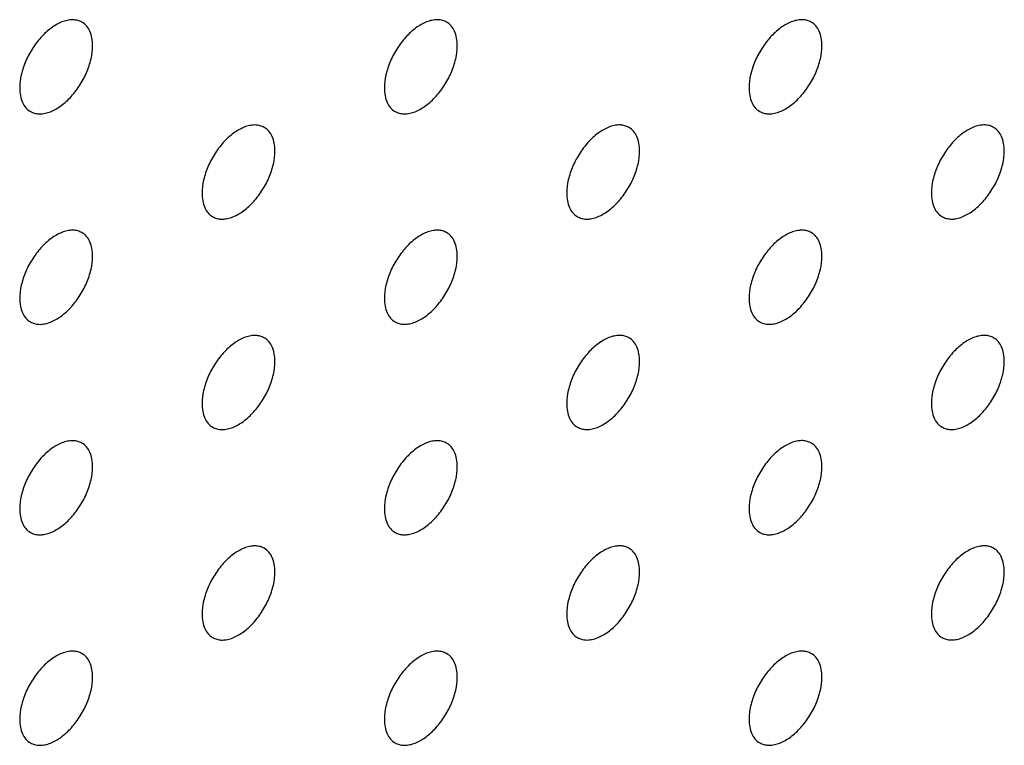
# Model space of a CAD drawing. Header units: inches. Extents: x 0 to 34, y 0 to 22.
# Tile 160 of 176: x 29.295 to 29.676, y 11.495 to 11.776. Entities that reach past the tile are written whole.
import ezdxf

# ---------------------------------------------------------------- set-up
doc = ezdxf.new("R2010")
doc.units = ezdxf.units.IN
doc.header["$LTSCALE"] = 1.87
doc.header["$MEASUREMENT"] = 0
doc.layers.add('02___PRT_ALL_AXES', color=7, linetype='CONTINUOUS')

msp = doc.modelspace()

# ---------------------------------------------------------------- linework, layer by layer
at = {"layer": '02___PRT_ALL_AXES', "color": 7, "linetype": 'CONTINUOUS'}
for points, knots in [([(29.31867, 11.77548), (29.31817, 11.77576), (29.31709, 11.77621), (29.3153, 11.77648), (29.31337, 11.77633), (29.31057, 11.77559), (29.30699, 11.77363), (29.30304, 11.77013), (29.29954, 11.76566), (29.29678, 11.76057), (29.29501, 11.75529), (29.29453, 11.7517), (29.29453, 11.74999)], [0, 0, 0, 0, 0.042842, 0.087441, 0.135298, 0.187275, 0.304489, 0.438213, 0.582466, 0.729664, 0.871609, 1, 1, 1, 1]), ([(29.46009, 11.77548), (29.4596, 11.77577), (29.45851, 11.77622), (29.45672, 11.77648), (29.45479, 11.77634), (29.45199, 11.77559), (29.44841, 11.77364), (29.44446, 11.77014), (29.44096, 11.76567), (29.43821, 11.76058), (29.43643, 11.7553), (29.43595, 11.7517), (29.43595, 11.75)], [0, 0, 0, 0, 0.042842, 0.087441, 0.135298, 0.187275, 0.304489, 0.438213, 0.582466, 0.729664, 0.871609, 1, 1, 1, 1]), ([(29.60151, 11.77549), (29.60102, 11.77578), (29.59993, 11.77623), (29.59814, 11.77649), (29.59621, 11.77634), (29.59341, 11.7756), (29.58983, 11.77365), (29.58588, 11.77014), (29.58238, 11.76567), (29.57963, 11.76059), (29.57786, 11.7553), (29.57737, 11.75171), (29.57737, 11.75001)], [0, 0, 0, 0, 0.042842, 0.087441, 0.135298, 0.187275, 0.304489, 0.438213, 0.582466, 0.729664, 0.871609, 1, 1, 1, 1]), ([(29.32281, 11.76632), (29.32281, 11.76733), (29.32265, 11.76925), (29.32187, 11.7719), (29.32057, 11.77406), (29.31933, 11.77509), (29.31867, 11.77548)], [0, 0, 0, 0, 0.288094, 0.548173, 0.782164, 1, 1, 1, 1]), ([(29.46423, 11.76633), (29.46423, 11.76734), (29.46407, 11.76926), (29.46329, 11.77191), (29.46199, 11.77407), (29.46075, 11.7751), (29.46009, 11.77548)], [0, 0, 0, 0, 0.288094, 0.548173, 0.782164, 1, 1, 1, 1]), ([(29.60565, 11.76634), (29.60565, 11.76734), (29.60549, 11.76927), (29.60472, 11.77191), (29.60341, 11.77407), (29.60217, 11.77511), (29.60151, 11.77549)], [0, 0, 0, 0, 0.288094, 0.548173, 0.782164, 1, 1, 1, 1]), ([(29.29867, 11.74084), (29.29916, 11.74055), (29.30025, 11.7401), (29.30204, 11.73984), (29.30397, 11.73998), (29.30677, 11.74072), (29.31035, 11.74268), (29.3143, 11.74618), (29.31779, 11.75065), (29.32055, 11.75574), (29.32232, 11.76102), (29.32281, 11.76462), (29.32281, 11.76632)], [0, 0, 0, 0, 0.042842, 0.087441, 0.135298, 0.187275, 0.304489, 0.438213, 0.582466, 0.729664, 0.871609, 1, 1, 1, 1]), ([(29.44009, 11.74084), (29.44058, 11.74056), (29.44167, 11.74011), (29.44346, 11.73984), (29.44539, 11.73999), (29.44819, 11.74073), (29.45177, 11.74269), (29.45572, 11.74619), (29.45922, 11.75066), (29.46197, 11.75575), (29.46374, 11.76103), (29.46423, 11.76462), (29.46423, 11.76633)], [0, 0, 0, 0, 0.042842, 0.087441, 0.135298, 0.187275, 0.304489, 0.438213, 0.582466, 0.729664, 0.871609, 1, 1, 1, 1]), ([(29.58151, 11.74085), (29.582, 11.74057), (29.58309, 11.74012), (29.58488, 11.73985), (29.58681, 11.74), (29.58961, 11.74074), (29.59319, 11.7427), (29.59714, 11.7462), (29.60064, 11.75067), (29.60339, 11.75576), (29.60516, 11.76104), (29.60565, 11.76463), (29.60565, 11.76634)], [0, 0, 0, 0, 0.042842, 0.087441, 0.135298, 0.187275, 0.304489, 0.438213, 0.582466, 0.729664, 0.871609, 1, 1, 1, 1]), ([(29.29453, 11.74999), (29.29453, 11.74898), (29.29469, 11.74706), (29.29546, 11.74441), (29.29677, 11.74225), (29.29801, 11.74122), (29.29867, 11.74084)], [0, 0, 0, 0, 0.288094, 0.548173, 0.782164, 1, 1, 1, 1]), ([(29.43595, 11.75), (29.43595, 11.74899), (29.43611, 11.74707), (29.43688, 11.74442), (29.43819, 11.74226), (29.43943, 11.74122), (29.44009, 11.74084)], [0, 0, 0, 0, 0.288094, 0.548173, 0.782164, 1, 1, 1, 1]), ([(29.57737, 11.75001), (29.57737, 11.749), (29.57753, 11.74708), (29.5783, 11.74443), (29.57961, 11.74227), (29.58085, 11.74123), (29.58151, 11.74085)], [0, 0, 0, 0, 0.288094, 0.548173, 0.782164, 1, 1, 1, 1]), ([(29.38938, 11.73466), (29.38889, 11.73494), (29.3878, 11.73539), (29.38601, 11.73566), (29.38408, 11.73551), (29.38128, 11.73477), (29.3777, 11.73281), (29.37375, 11.72931), (29.37025, 11.72484), (29.36749, 11.71975), (29.36572, 11.71447), (29.36524, 11.71088), (29.36524, 11.70917)], [0, 0, 0, 0, 0.042842, 0.087441, 0.135298, 0.187275, 0.304489, 0.438213, 0.582466, 0.729664, 0.871609, 1, 1, 1, 1]), ([(29.39352, 11.7255), (29.39352, 11.72651), (29.39336, 11.72843), (29.39258, 11.73108), (29.39128, 11.73324), (29.39004, 11.73428), (29.38938, 11.73466)], [0, 0, 0, 0, 0.288094, 0.548173, 0.782164, 1, 1, 1, 1]), ([(29.5308, 11.73466), (29.53031, 11.73495), (29.52922, 11.7354), (29.52743, 11.73566), (29.5255, 11.73552), (29.5227, 11.73477), (29.51912, 11.73282), (29.51517, 11.72932), (29.51167, 11.72485), (29.50892, 11.71976), (29.50715, 11.71448), (29.50666, 11.71088), (29.50666, 11.70918)], [0, 0, 0, 0, 0.042842, 0.087441, 0.135298, 0.187275, 0.304489, 0.438213, 0.582466, 0.729664, 0.871609, 1, 1, 1, 1]), ([(29.53494, 11.72551), (29.53494, 11.72652), (29.53478, 11.72844), (29.53401, 11.73109), (29.5327, 11.73325), (29.53146, 11.73428), (29.5308, 11.73466)], [0, 0, 0, 0, 0.288094, 0.548173, 0.782164, 1, 1, 1, 1]), ([(29.67222, 11.73467), (29.67173, 11.73496), (29.67064, 11.73541), (29.66885, 11.73567), (29.66692, 11.73553), (29.66412, 11.73478), (29.66054, 11.73283), (29.65659, 11.72933), (29.65309, 11.72485), (29.65034, 11.71977), (29.64857, 11.71449), (29.64808, 11.71089), (29.64808, 11.70919)], [0, 0, 0, 0, 0.042842, 0.087441, 0.135298, 0.187275, 0.304489, 0.438213, 0.582466, 0.729664, 0.871609, 1, 1, 1, 1]), ([(29.67636, 11.72552), (29.67636, 11.72652), (29.6762, 11.72845), (29.67543, 11.73109), (29.67412, 11.73325), (29.67288, 11.73429), (29.67222, 11.73467)], [0, 0, 0, 0, 0.288094, 0.548173, 0.782164, 1, 1, 1, 1]), ([(29.36938, 11.70002), (29.36987, 11.69973), (29.37096, 11.69928), (29.37275, 11.69902), (29.37468, 11.69916), (29.37748, 11.69991), (29.38106, 11.70186), (29.38501, 11.70536), (29.3885, 11.70983), (29.39126, 11.71492), (29.39303, 11.7202), (29.39352, 11.7238), (29.39352, 11.7255)], [0, 0, 0, 0, 0.042842, 0.087441, 0.135298, 0.187275, 0.304489, 0.438213, 0.582466, 0.729664, 0.871609, 1, 1, 1, 1]), ([(29.5108, 11.70002), (29.51129, 11.69974), (29.51238, 11.69929), (29.51417, 11.69902), (29.5161, 11.69917), (29.5189, 11.69991), (29.52248, 11.70187), (29.52643, 11.70537), (29.52993, 11.70984), (29.53268, 11.71493), (29.53445, 11.72021), (29.53494, 11.7238), (29.53494, 11.72551)], [0, 0, 0, 0, 0.042842, 0.087441, 0.135298, 0.187275, 0.304489, 0.438213, 0.582466, 0.729664, 0.871609, 1, 1, 1, 1]), ([(29.65222, 11.70003), (29.65271, 11.69975), (29.6538, 11.6993), (29.65559, 11.69903), (29.65752, 11.69918), (29.66032, 11.69992), (29.6639, 11.70188), (29.66785, 11.70538), (29.67135, 11.70985), (29.6741, 11.71494), (29.67588, 11.72022), (29.67636, 11.72381), (29.67636, 11.72552)], [0, 0, 0, 0, 0.042842, 0.087441, 0.135298, 0.187275, 0.304489, 0.438213, 0.582466, 0.729664, 0.871609, 1, 1, 1, 1]), ([(29.36524, 11.70917), (29.36524, 11.70816), (29.3654, 11.70624), (29.36617, 11.70359), (29.36748, 11.70143), (29.36872, 11.7004), (29.36938, 11.70002)], [0, 0, 0, 0, 0.288094, 0.548173, 0.782164, 1, 1, 1, 1]), ([(29.50666, 11.70918), (29.50666, 11.70817), (29.50682, 11.70625), (29.50759, 11.7036), (29.5089, 11.70144), (29.51014, 11.70041), (29.5108, 11.70002)], [0, 0, 0, 0, 0.288094, 0.548173, 0.782164, 1, 1, 1, 1]), ([(29.64808, 11.70919), (29.64808, 11.70818), (29.64824, 11.70626), (29.64902, 11.70361), (29.65032, 11.70145), (29.65156, 11.70041), (29.65222, 11.70003)], [0, 0, 0, 0, 0.288094, 0.548173, 0.782164, 1, 1, 1, 1]), ([(29.31867, 11.69383), (29.31817, 11.69411), (29.31709, 11.69457), (29.3153, 11.69483), (29.31337, 11.69468), (29.31057, 11.69394), (29.30699, 11.69198), (29.30304, 11.68848), (29.29954, 11.68401), (29.29678, 11.67892), (29.29501, 11.67364), (29.29453, 11.67005), (29.29453, 11.66834)], [0, 0, 0, 0, 0.042842, 0.087441, 0.135298, 0.187275, 0.304489, 0.438213, 0.582466, 0.729664, 0.871609, 1, 1, 1, 1]), ([(29.32281, 11.68467), (29.32281, 11.68568), (29.32265, 11.6876), (29.32187, 11.69025), (29.32057, 11.69241), (29.31933, 11.69345), (29.31867, 11.69383)], [0, 0, 0, 0, 0.288094, 0.548173, 0.782164, 1, 1, 1, 1]), ([(29.46009, 11.69384), (29.4596, 11.69412), (29.45851, 11.69457), (29.45672, 11.69484), (29.45479, 11.69469), (29.45199, 11.69395), (29.44841, 11.69199), (29.44446, 11.68849), (29.44096, 11.68402), (29.43821, 11.67893), (29.43643, 11.67365), (29.43595, 11.67006), (29.43595, 11.66835)], [0, 0, 0, 0, 0.042842, 0.087441, 0.135298, 0.187275, 0.304489, 0.438213, 0.582466, 0.729664, 0.871609, 1, 1, 1, 1]), ([(29.46423, 11.68468), (29.46423, 11.68569), (29.46407, 11.68761), (29.46329, 11.69026), (29.46199, 11.69242), (29.46075, 11.69346), (29.46009, 11.69384)], [0, 0, 0, 0, 0.288094, 0.548173, 0.782164, 1, 1, 1, 1]), ([(29.60151, 11.69384), (29.60102, 11.69413), (29.59993, 11.69458), (29.59814, 11.69484), (29.59621, 11.6947), (29.59341, 11.69396), (29.58983, 11.692), (29.58588, 11.6885), (29.58238, 11.68403), (29.57963, 11.67894), (29.57786, 11.67366), (29.57737, 11.67006), (29.57737, 11.66836)], [0, 0, 0, 0, 0.042842, 0.087441, 0.135298, 0.187275, 0.304489, 0.438213, 0.582466, 0.729664, 0.871609, 1, 1, 1, 1]), ([(29.60565, 11.68469), (29.60565, 11.6857), (29.60549, 11.68762), (29.60472, 11.69027), (29.60341, 11.69243), (29.60217, 11.69346), (29.60151, 11.69384)], [0, 0, 0, 0, 0.288094, 0.548173, 0.782164, 1, 1, 1, 1]), ([(29.29867, 11.65919), (29.29916, 11.6589), (29.30025, 11.65845), (29.30204, 11.65819), (29.30397, 11.65834), (29.30677, 11.65908), (29.31035, 11.66103), (29.3143, 11.66454), (29.31779, 11.66901), (29.32055, 11.67409), (29.32232, 11.67938), (29.32281, 11.68297), (29.32281, 11.68467)], [0, 0, 0, 0, 0.042842, 0.087441, 0.135298, 0.187275, 0.304489, 0.438213, 0.582466, 0.729664, 0.871609, 1, 1, 1, 1]), ([(29.44009, 11.6592), (29.44058, 11.65891), (29.44167, 11.65846), (29.44346, 11.6582), (29.44539, 11.65834), (29.44819, 11.65909), (29.45177, 11.66104), (29.45572, 11.66454), (29.45922, 11.66901), (29.46197, 11.6741), (29.46374, 11.67938), (29.46423, 11.68298), (29.46423, 11.68468)], [0, 0, 0, 0, 0.042842, 0.087441, 0.135298, 0.187275, 0.304489, 0.438213, 0.582466, 0.729664, 0.871609, 1, 1, 1, 1]), ([(29.58151, 11.6592), (29.582, 11.65892), (29.58309, 11.65847), (29.58488, 11.6582), (29.58681, 11.65835), (29.58961, 11.65909), (29.59319, 11.66105), (29.59714, 11.66455), (29.60064, 11.66902), (29.60339, 11.67411), (29.60516, 11.67939), (29.60565, 11.68298), (29.60565, 11.68469)], [0, 0, 0, 0, 0.042842, 0.087441, 0.135298, 0.187275, 0.304489, 0.438213, 0.582466, 0.729664, 0.871609, 1, 1, 1, 1]), ([(29.29453, 11.66834), (29.29453, 11.66734), (29.29469, 11.66541), (29.29546, 11.66277), (29.29677, 11.66061), (29.29801, 11.65957), (29.29867, 11.65919)], [0, 0, 0, 0, 0.288094, 0.548173, 0.782164, 1, 1, 1, 1]), ([(29.43595, 11.66835), (29.43595, 11.66734), (29.43611, 11.66542), (29.43688, 11.66277), (29.43819, 11.66061), (29.43943, 11.65958), (29.44009, 11.6592)], [0, 0, 0, 0, 0.288094, 0.548173, 0.782164, 1, 1, 1, 1]), ([(29.57737, 11.66836), (29.57737, 11.66735), (29.57753, 11.66543), (29.5783, 11.66278), (29.57961, 11.66062), (29.58085, 11.65959), (29.58151, 11.6592)], [0, 0, 0, 0, 0.288094, 0.548173, 0.782164, 1, 1, 1, 1]), ([(29.38938, 11.65301), (29.38889, 11.65329), (29.3878, 11.65375), (29.38601, 11.65401), (29.38408, 11.65386), (29.38128, 11.65312), (29.3777, 11.65117), (29.37375, 11.64766), (29.37025, 11.64319), (29.36749, 11.63811), (29.36572, 11.63282), (29.36524, 11.62923), (29.36524, 11.62752)], [0, 0, 0, 0, 0.042842, 0.087441, 0.135298, 0.187275, 0.304489, 0.438213, 0.582466, 0.729664, 0.871609, 1, 1, 1, 1]), ([(29.5308, 11.65302), (29.53031, 11.6533), (29.52922, 11.65375), (29.52743, 11.65402), (29.5255, 11.65387), (29.5227, 11.65313), (29.51912, 11.65117), (29.51517, 11.64767), (29.51167, 11.6432), (29.50892, 11.63811), (29.50715, 11.63283), (29.50666, 11.62924), (29.50666, 11.62753)], [0, 0, 0, 0, 0.042842, 0.087441, 0.135298, 0.187275, 0.304489, 0.438213, 0.582466, 0.729664, 0.871609, 1, 1, 1, 1]), ([(29.67222, 11.65302), (29.67173, 11.65331), (29.67064, 11.65376), (29.66885, 11.65402), (29.66692, 11.65388), (29.66412, 11.65314), (29.66054, 11.65118), (29.65659, 11.64768), (29.65309, 11.64321), (29.65034, 11.63812), (29.64857, 11.63284), (29.64808, 11.62924), (29.64808, 11.62754)], [0, 0, 0, 0, 0.042842, 0.087441, 0.135298, 0.187275, 0.304489, 0.438213, 0.582466, 0.729664, 0.871609, 1, 1, 1, 1]), ([(29.39352, 11.64385), (29.39352, 11.64486), (29.39336, 11.64679), (29.39258, 11.64943), (29.39128, 11.65159), (29.39004, 11.65263), (29.38938, 11.65301)], [0, 0, 0, 0, 0.288094, 0.548173, 0.782164, 1, 1, 1, 1]), ([(29.53494, 11.64386), (29.53494, 11.64487), (29.53478, 11.64679), (29.53401, 11.64944), (29.5327, 11.6516), (29.53146, 11.65264), (29.5308, 11.65302)], [0, 0, 0, 0, 0.288094, 0.548173, 0.782164, 1, 1, 1, 1]), ([(29.67636, 11.64387), (29.67636, 11.64488), (29.6762, 11.6468), (29.67543, 11.64945), (29.67412, 11.65161), (29.67288, 11.65264), (29.67222, 11.65302)], [0, 0, 0, 0, 0.288094, 0.548173, 0.782164, 1, 1, 1, 1]), ([(29.36938, 11.61837), (29.36987, 11.61809), (29.37096, 11.61763), (29.37275, 11.61737), (29.37468, 11.61752), (29.37748, 11.61826), (29.38106, 11.62021), (29.38501, 11.62372), (29.3885, 11.62819), (29.39126, 11.63327), (29.39303, 11.63856), (29.39352, 11.64215), (29.39352, 11.64385)], [0, 0, 0, 0, 0.042842, 0.087441, 0.135298, 0.187275, 0.304489, 0.438213, 0.582466, 0.729664, 0.871609, 1, 1, 1, 1]), ([(29.5108, 11.61838), (29.51129, 11.61809), (29.51238, 11.61764), (29.51417, 11.61738), (29.5161, 11.61752), (29.5189, 11.61827), (29.52248, 11.62022), (29.52643, 11.62372), (29.52993, 11.6282), (29.53268, 11.63328), (29.53445, 11.63856), (29.53494, 11.64216), (29.53494, 11.64386)], [0, 0, 0, 0, 0.042842, 0.087441, 0.135298, 0.187275, 0.304489, 0.438213, 0.582466, 0.729664, 0.871609, 1, 1, 1, 1]), ([(29.65222, 11.61839), (29.65271, 11.6181), (29.6538, 11.61765), (29.65559, 11.61739), (29.65752, 11.61753), (29.66032, 11.61827), (29.6639, 11.62023), (29.66785, 11.62373), (29.67135, 11.6282), (29.6741, 11.63329), (29.67588, 11.63857), (29.67636, 11.64216), (29.67636, 11.64387)], [0, 0, 0, 0, 0.042842, 0.087441, 0.135298, 0.187275, 0.304489, 0.438213, 0.582466, 0.729664, 0.871609, 1, 1, 1, 1]), ([(29.36524, 11.62752), (29.36524, 11.62652), (29.3654, 11.62459), (29.36617, 11.62195), (29.36748, 11.61979), (29.36872, 11.61875), (29.36938, 11.61837)], [0, 0, 0, 0, 0.288094, 0.548173, 0.782164, 1, 1, 1, 1]), ([(29.50666, 11.62753), (29.50666, 11.62652), (29.50682, 11.6246), (29.50759, 11.62196), (29.5089, 11.61979), (29.51014, 11.61876), (29.5108, 11.61838)], [0, 0, 0, 0, 0.288094, 0.548173, 0.782164, 1, 1, 1, 1]), ([(29.64808, 11.62754), (29.64808, 11.62653), (29.64824, 11.62461), (29.64902, 11.62196), (29.65032, 11.6198), (29.65156, 11.61877), (29.65222, 11.61839)], [0, 0, 0, 0, 0.288094, 0.548173, 0.782164, 1, 1, 1, 1]), ([(29.31867, 11.61218), (29.31817, 11.61247), (29.31709, 11.61292), (29.3153, 11.61318), (29.31337, 11.61303), (29.31057, 11.61229), (29.30699, 11.61034), (29.30304, 11.60684), (29.29954, 11.60236), (29.29678, 11.59728), (29.29501, 11.59199), (29.29453, 11.5884), (29.29453, 11.5867)], [0, 0, 0, 0, 0.042842, 0.087441, 0.135298, 0.187275, 0.304489, 0.438213, 0.582466, 0.729664, 0.871609, 1, 1, 1, 1]), ([(29.32281, 11.60303), (29.32281, 11.60403), (29.32265, 11.60596), (29.32187, 11.6086), (29.32057, 11.61076), (29.31933, 11.6118), (29.31867, 11.61218)], [0, 0, 0, 0, 0.288094, 0.548173, 0.782164, 1, 1, 1, 1]), ([(29.46009, 11.61219), (29.4596, 11.61247), (29.45851, 11.61293), (29.45672, 11.61319), (29.45479, 11.61304), (29.45199, 11.6123), (29.44841, 11.61035), (29.44446, 11.60684), (29.44096, 11.60237), (29.43821, 11.59729), (29.43643, 11.592), (29.43595, 11.58841), (29.43595, 11.5867)], [0, 0, 0, 0, 0.042842, 0.087441, 0.135298, 0.187275, 0.304489, 0.438213, 0.582466, 0.729664, 0.871609, 1, 1, 1, 1]), ([(29.46423, 11.60304), (29.46423, 11.60404), (29.46407, 11.60597), (29.46329, 11.60861), (29.46199, 11.61077), (29.46075, 11.61181), (29.46009, 11.61219)], [0, 0, 0, 0, 0.288094, 0.548173, 0.782164, 1, 1, 1, 1]), ([(29.60151, 11.6122), (29.60102, 11.61248), (29.59993, 11.61293), (29.59814, 11.6132), (29.59621, 11.61305), (29.59341, 11.61231), (29.58983, 11.61035), (29.58588, 11.60685), (29.58238, 11.60238), (29.57963, 11.59729), (29.57786, 11.59201), (29.57737, 11.58842), (29.57737, 11.58671)], [0, 0, 0, 0, 0.042842, 0.087441, 0.135298, 0.187275, 0.304489, 0.438213, 0.582466, 0.729664, 0.871609, 1, 1, 1, 1]), ([(29.60565, 11.60304), (29.60565, 11.60405), (29.60549, 11.60597), (29.60472, 11.60862), (29.60341, 11.61078), (29.60217, 11.61182), (29.60151, 11.6122)], [0, 0, 0, 0, 0.288094, 0.548173, 0.782164, 1, 1, 1, 1]), ([(29.29867, 11.57754), (29.29916, 11.57726), (29.30025, 11.57681), (29.30204, 11.57654), (29.30397, 11.57669), (29.30677, 11.57743), (29.31035, 11.57939), (29.3143, 11.58289), (29.31779, 11.58736), (29.32055, 11.59245), (29.32232, 11.59773), (29.32281, 11.60132), (29.32281, 11.60303)], [0, 0, 0, 0, 0.042842, 0.087441, 0.135298, 0.187275, 0.304489, 0.438213, 0.582466, 0.729664, 0.871609, 1, 1, 1, 1]), ([(29.44009, 11.57755), (29.44058, 11.57727), (29.44167, 11.57681), (29.44346, 11.57655), (29.44539, 11.5767), (29.44819, 11.57744), (29.45177, 11.57939), (29.45572, 11.5829), (29.45922, 11.58737), (29.46197, 11.59245), (29.46374, 11.59774), (29.46423, 11.60133), (29.46423, 11.60304)], [0, 0, 0, 0, 0.042842, 0.087441, 0.135298, 0.187275, 0.304489, 0.438213, 0.582466, 0.729664, 0.871609, 1, 1, 1, 1]), ([(29.58151, 11.57756), (29.582, 11.57727), (29.58309, 11.57682), (29.58488, 11.57656), (29.58681, 11.5767), (29.58961, 11.57745), (29.59319, 11.5794), (29.59714, 11.5829), (29.60064, 11.58738), (29.60339, 11.59246), (29.60516, 11.59774), (29.60565, 11.60134), (29.60565, 11.60304)], [0, 0, 0, 0, 0.042842, 0.087441, 0.135298, 0.187275, 0.304489, 0.438213, 0.582466, 0.729664, 0.871609, 1, 1, 1, 1]), ([(29.29453, 11.5867), (29.29453, 11.58569), (29.29469, 11.58377), (29.29546, 11.58112), (29.29677, 11.57896), (29.29801, 11.57792), (29.29867, 11.57754)], [0, 0, 0, 0, 0.288094, 0.548173, 0.782164, 1, 1, 1, 1]), ([(29.43595, 11.5867), (29.43595, 11.5857), (29.43611, 11.58377), (29.43688, 11.58113), (29.43819, 11.57897), (29.43943, 11.57793), (29.44009, 11.57755)], [0, 0, 0, 0, 0.288094, 0.548173, 0.782164, 1, 1, 1, 1]), ([(29.57737, 11.58671), (29.57737, 11.5857), (29.57753, 11.58378), (29.5783, 11.58114), (29.57961, 11.57898), (29.58085, 11.57794), (29.58151, 11.57756)], [0, 0, 0, 0, 0.288094, 0.548173, 0.782164, 1, 1, 1, 1]), ([(29.38938, 11.57136), (29.38889, 11.57165), (29.3878, 11.5721), (29.38601, 11.57236), (29.38408, 11.57222), (29.38128, 11.57147), (29.3777, 11.56952), (29.37375, 11.56602), (29.37025, 11.56154), (29.36749, 11.55646), (29.36572, 11.55118), (29.36524, 11.54758), (29.36524, 11.54588)], [0, 0, 0, 0, 0.042842, 0.087441, 0.135298, 0.187275, 0.304489, 0.438213, 0.582466, 0.729664, 0.871609, 1, 1, 1, 1]), ([(29.39352, 11.56221), (29.39352, 11.56322), (29.39336, 11.56514), (29.39258, 11.56778), (29.39128, 11.56994), (29.39004, 11.57098), (29.38938, 11.57136)], [0, 0, 0, 0, 0.288094, 0.548173, 0.782164, 1, 1, 1, 1]), ([(29.5308, 11.57137), (29.53031, 11.57165), (29.52922, 11.57211), (29.52743, 11.57237), (29.5255, 11.57222), (29.5227, 11.57148), (29.51912, 11.56953), (29.51517, 11.56602), (29.51167, 11.56155), (29.50892, 11.55647), (29.50715, 11.55118), (29.50666, 11.54759), (29.50666, 11.54588)], [0, 0, 0, 0, 0.042842, 0.087441, 0.135298, 0.187275, 0.304489, 0.438213, 0.582466, 0.729664, 0.871609, 1, 1, 1, 1]), ([(29.53494, 11.56222), (29.53494, 11.56322), (29.53478, 11.56515), (29.53401, 11.56779), (29.5327, 11.56995), (29.53146, 11.57099), (29.5308, 11.57137)], [0, 0, 0, 0, 0.288094, 0.548173, 0.782164, 1, 1, 1, 1]), ([(29.67222, 11.57138), (29.67173, 11.57166), (29.67064, 11.57211), (29.66885, 11.57238), (29.66692, 11.57223), (29.66412, 11.57149), (29.66054, 11.56953), (29.65659, 11.56603), (29.65309, 11.56156), (29.65034, 11.55647), (29.64857, 11.55119), (29.64808, 11.5476), (29.64808, 11.54589)], [0, 0, 0, 0, 0.042842, 0.087441, 0.135298, 0.187275, 0.304489, 0.438213, 0.582466, 0.729664, 0.871609, 1, 1, 1, 1]), ([(29.67636, 11.56222), (29.67636, 11.56323), (29.6762, 11.56515), (29.67543, 11.5678), (29.67412, 11.56996), (29.67288, 11.571), (29.67222, 11.57138)], [0, 0, 0, 0, 0.288094, 0.548173, 0.782164, 1, 1, 1, 1]), ([(29.36938, 11.53672), (29.36987, 11.53644), (29.37096, 11.53599), (29.37275, 11.53572), (29.37468, 11.53587), (29.37748, 11.53661), (29.38106, 11.53857), (29.38501, 11.54207), (29.3885, 11.54654), (29.39126, 11.55163), (29.39303, 11.55691), (29.39352, 11.5605), (29.39352, 11.56221)], [0, 0, 0, 0, 0.042842, 0.087441, 0.135298, 0.187275, 0.304489, 0.438213, 0.582466, 0.729664, 0.871609, 1, 1, 1, 1]), ([(29.5108, 11.53673), (29.51129, 11.53645), (29.51238, 11.53599), (29.51417, 11.53573), (29.5161, 11.53588), (29.5189, 11.53662), (29.52248, 11.53857), (29.52643, 11.54208), (29.52993, 11.54655), (29.53268, 11.55163), (29.53445, 11.55692), (29.53494, 11.56051), (29.53494, 11.56222)], [0, 0, 0, 0, 0.042842, 0.087441, 0.135298, 0.187275, 0.304489, 0.438213, 0.582466, 0.729664, 0.871609, 1, 1, 1, 1]), ([(29.65222, 11.53674), (29.65271, 11.53645), (29.6538, 11.536), (29.65559, 11.53574), (29.65752, 11.53588), (29.66032, 11.53663), (29.6639, 11.53858), (29.66785, 11.54208), (29.67135, 11.54656), (29.6741, 11.55164), (29.67588, 11.55692), (29.67636, 11.56052), (29.67636, 11.56222)], [0, 0, 0, 0, 0.042842, 0.087441, 0.135298, 0.187275, 0.304489, 0.438213, 0.582466, 0.729664, 0.871609, 1, 1, 1, 1]), ([(29.36524, 11.54588), (29.36524, 11.54487), (29.3654, 11.54295), (29.36617, 11.5403), (29.36748, 11.53814), (29.36872, 11.5371), (29.36938, 11.53672)], [0, 0, 0, 0, 0.288094, 0.548173, 0.782164, 1, 1, 1, 1]), ([(29.50666, 11.54588), (29.50666, 11.54488), (29.50682, 11.54295), (29.50759, 11.54031), (29.5089, 11.53815), (29.51014, 11.53711), (29.5108, 11.53673)], [0, 0, 0, 0, 0.288094, 0.548173, 0.782164, 1, 1, 1, 1]), ([(29.64808, 11.54589), (29.64808, 11.54489), (29.64824, 11.54296), (29.64902, 11.54032), (29.65032, 11.53816), (29.65156, 11.53712), (29.65222, 11.53674)], [0, 0, 0, 0, 0.288094, 0.548173, 0.782164, 1, 1, 1, 1]), ([(29.60151, 11.53055), (29.60102, 11.53083), (29.59993, 11.53129), (29.59814, 11.53155), (29.59621, 11.5314), (29.59341, 11.53066), (29.58983, 11.52871), (29.58588, 11.5252), (29.58238, 11.52073), (29.57963, 11.51565), (29.57786, 11.51036), (29.57737, 11.50677), (29.57737, 11.50506)], [0, 0, 0, 0, 0.042842, 0.087441, 0.135298, 0.187275, 0.304489, 0.438213, 0.582466, 0.729664, 0.871609, 1, 1, 1, 1]), ([(29.31867, 11.53053), (29.31817, 11.53082), (29.31709, 11.53127), (29.3153, 11.53153), (29.31337, 11.53139), (29.31057, 11.53065), (29.30699, 11.52869), (29.30304, 11.52519), (29.29954, 11.52072), (29.29678, 11.51563), (29.29501, 11.51035), (29.29453, 11.50675), (29.29453, 11.50505)], [0, 0, 0, 0, 0.042842, 0.087441, 0.135298, 0.187275, 0.304489, 0.438213, 0.582466, 0.729664, 0.871609, 1, 1, 1, 1]), ([(29.32281, 11.52138), (29.32281, 11.52239), (29.32265, 11.52431), (29.32187, 11.52696), (29.32057, 11.52912), (29.31933, 11.53015), (29.31867, 11.53053)], [0, 0, 0, 0, 0.288094, 0.548173, 0.782164, 1, 1, 1, 1]), ([(29.46009, 11.53054), (29.4596, 11.53083), (29.45851, 11.53128), (29.45672, 11.53154), (29.45479, 11.5314), (29.45199, 11.53065), (29.44841, 11.5287), (29.44446, 11.5252), (29.44096, 11.52072), (29.43821, 11.51564), (29.43643, 11.51036), (29.43595, 11.50676), (29.43595, 11.50506)], [0, 0, 0, 0, 0.042842, 0.087441, 0.135298, 0.187275, 0.304489, 0.438213, 0.582466, 0.729664, 0.871609, 1, 1, 1, 1]), ([(29.46423, 11.52139), (29.46423, 11.5224), (29.46407, 11.52432), (29.46329, 11.52696), (29.46199, 11.52912), (29.46075, 11.53016), (29.46009, 11.53054)], [0, 0, 0, 0, 0.288094, 0.548173, 0.782164, 1, 1, 1, 1]), ([(29.60565, 11.5214), (29.60565, 11.5224), (29.60549, 11.52433), (29.60472, 11.52697), (29.60341, 11.52913), (29.60217, 11.53017), (29.60151, 11.53055)], [0, 0, 0, 0, 0.288094, 0.548173, 0.782164, 1, 1, 1, 1]), ([(29.29867, 11.4959), (29.29916, 11.49561), (29.30025, 11.49516), (29.30204, 11.49489), (29.30397, 11.49504), (29.30677, 11.49578), (29.31035, 11.49774), (29.3143, 11.50124), (29.31779, 11.50571), (29.32055, 11.5108), (29.32232, 11.51608), (29.32281, 11.51967), (29.32281, 11.52138)], [0, 0, 0, 0, 0.042842, 0.087441, 0.135298, 0.187275, 0.304489, 0.438213, 0.582466, 0.729664, 0.871609, 1, 1, 1, 1]), ([(29.44009, 11.4959), (29.44058, 11.49562), (29.44167, 11.49517), (29.44346, 11.4949), (29.44539, 11.49505), (29.44819, 11.49579), (29.45177, 11.49775), (29.45572, 11.50125), (29.45922, 11.50572), (29.46197, 11.51081), (29.46374, 11.51609), (29.46423, 11.51968), (29.46423, 11.52139)], [0, 0, 0, 0, 0.042842, 0.087441, 0.135298, 0.187275, 0.304489, 0.438213, 0.582466, 0.729664, 0.871609, 1, 1, 1, 1]), ([(29.58151, 11.49591), (29.582, 11.49563), (29.58309, 11.49517), (29.58488, 11.49491), (29.58681, 11.49506), (29.58961, 11.4958), (29.59319, 11.49775), (29.59714, 11.50126), (29.60064, 11.50573), (29.60339, 11.51081), (29.60516, 11.5161), (29.60565, 11.51969), (29.60565, 11.5214)], [0, 0, 0, 0, 0.042842, 0.087441, 0.135298, 0.187275, 0.304489, 0.438213, 0.582466, 0.729664, 0.871609, 1, 1, 1, 1]), ([(29.29453, 11.50505), (29.29453, 11.50404), (29.29469, 11.50212), (29.29546, 11.49947), (29.29677, 11.49731), (29.29801, 11.49628), (29.29867, 11.4959)], [0, 0, 0, 0, 0.288094, 0.548173, 0.782164, 1, 1, 1, 1]), ([(29.43595, 11.50506), (29.43595, 11.50405), (29.43611, 11.50213), (29.43688, 11.49948), (29.43819, 11.49732), (29.43943, 11.49628), (29.44009, 11.4959)], [0, 0, 0, 0, 0.288094, 0.548173, 0.782164, 1, 1, 1, 1]), ([(29.57737, 11.50506), (29.57737, 11.50406), (29.57753, 11.50213), (29.5783, 11.49949), (29.57961, 11.49733), (29.58085, 11.49629), (29.58151, 11.49591)], [0, 0, 0, 0, 0.288094, 0.548173, 0.782164, 1, 1, 1, 1])]:
    msp.add_open_spline(points, degree=3, knots=knots, dxfattribs=at)

doc.saveas('drawing.dxf')
